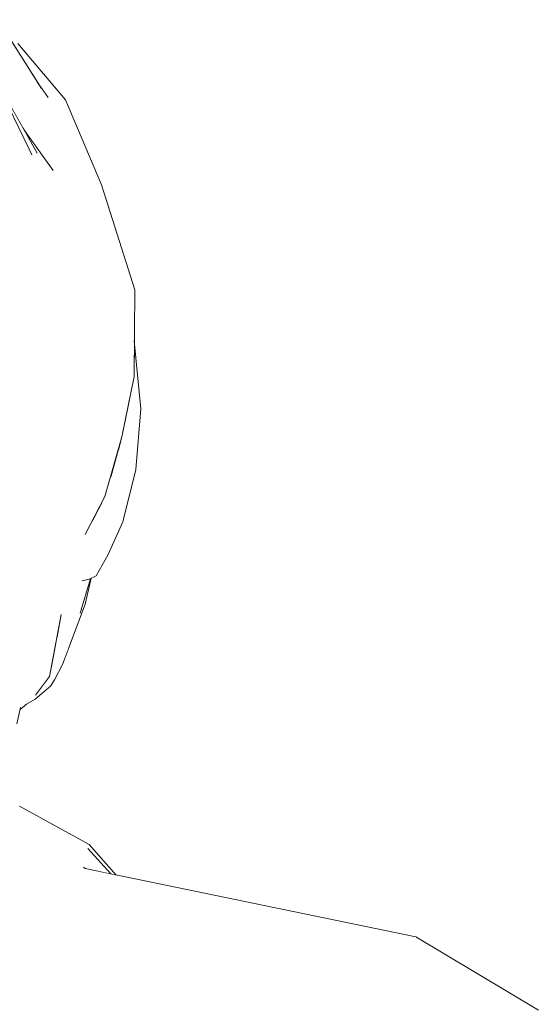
# Model space of a CAD drawing. Header units: millimetres. Extents: x 0 to 650, y -1 to 707.
# Tile 109 of 256: x 480.89 to 482.35, y 351.12 to 353.89. Entities that reach past the tile are written whole.
import ezdxf
from ezdxf.xclip import XClip

# ---------------------------------------------------------------- set-up
doc = ezdxf.new("R2010")
doc.units = ezdxf.units.MM
doc.header["$MEASUREMENT"] = 0
doc.header["$XCLIPFRAME"] = 0
doc.linetypes.add('Wipeout_Contour', pattern=[1000, 0, -1000])
doc.layers.add('Interior - Mobiliário .ARQ', color=7, linetype='Continuous')

# ---------------------------------------------------------------- blocks, each defined once
blk = doc.blocks.new('Desenho_2_2', base_point=(960.5741, 336.178))
at = {"color": 254, "linetype": 'Wipeout_Contour', "lineweight": 0, "ltscale": 2386.473386}
blk.add_wipeout([(480.943, 353.5171), (480.818, 353.7393), (480.9203, 353.528), (480.9279, 353.512)], dxfattribs=at).dxf.layer = 'Interior - Mobiliário .ARQ'
at = {"color": 254, "linetype": 'Wipeout_Contour', "lineweight": 0, "ltscale": 1791.338486}
blk.add_wipeout([(481.1615, 353.1802), (481.0906, 353.4296), (481.0786, 353.443)], dxfattribs=at).dxf.layer = 'Interior - Mobiliário .ARQ'
at = {"color": 254, "linetype": 'Wipeout_Contour', "lineweight": 0, "ltscale": 1790.396279}
blk.add_wipeout([(481.0257, 353.2582), (480.9982, 353.2663), (480.9567, 353.0152)], dxfattribs=at).dxf.layer = 'Interior - Mobiliário .ARQ'
at = {"color": 254, "linetype": 'Wipeout_Contour', "lineweight": 0, "ltscale": 1790.55821}
blk.add_wipeout([(481.1808, 352.8443), (481.182, 352.7188), (481.2161, 352.8881)], dxfattribs=at).dxf.layer = 'Interior - Mobiliário .ARQ'
at = {"color": 254, "linetype": 'Wipeout_Contour', "lineweight": 0, "ltscale": 1789.197064}
blk.add_wipeout([(481.1342, 352.5509), (481.1056, 352.6396), (481.0695, 352.5698)], dxfattribs=at).dxf.layer = 'Interior - Mobiliário .ARQ'
at = {"color": 254, "linetype": 'Wipeout_Contour', "lineweight": 0, "ltscale": 1788.540964}
blk.add_wipeout([(480.995, 352.1359), (481.0173, 352.2101), (481.0108, 352.2188)], dxfattribs=at).dxf.layer = 'Interior - Mobiliário .ARQ'
at = {"color": 254, "linetype": 'Wipeout_Contour', "lineweight": 0, "ltscale": 1787.53711}
blk.add_wipeout([(480.9381, 351.9918), (480.9133, 351.9665), (480.938, 351.98)], dxfattribs=at).dxf.layer = 'Interior - Mobiliário .ARQ'
at = {"color": 254, "linetype": 'Wipeout_Contour', "lineweight": 0, "ltscale": 1787.412272}
blk.add_wipeout([(480.8935, 351.6789), (480.638, 351.6823), (481.0901, 351.5712)], dxfattribs=at).dxf.layer = 'Interior - Mobiliário .ARQ'
at = {"color": 254, "linetype": 'Wipeout_Contour', "lineweight": 0, "ltscale": 1788.469976}
blk.add_wipeout([(481.8665, 350.8412), (482.1209, 350.7434), (482.0098, 351.311)], dxfattribs=at).dxf.layer = 'Interior - Mobiliário .ARQ'
at = {"color": 254, "linetype": 'Wipeout_Contour', "lineweight": 0, "ltscale": 2387.612472}
blk.add_wipeout([(480.9874, 353.6668), (480.9142, 353.7635), (480.9444, 353.7155), (480.9741, 353.6733)], dxfattribs=at).dxf.layer = 'Interior - Mobiliário .ARQ'
at = {"color": 254, "linetype": 'Wipeout_Contour', "lineweight": 0, "ltscale": 1790.411574}
blk.add_wipeout([(480.9616, 353.5052), (480.9131, 353.5702), (480.943, 353.5171)], dxfattribs=at).dxf.layer = 'Interior - Mobiliário .ARQ'
at = {"color": 254, "linetype": 'Wipeout_Contour', "lineweight": 0, "ltscale": 1791.210216}
blk.add_wipeout([(481.0009, 353.4612), (480.9881, 353.468), (481.0795, 353.2357)], dxfattribs=at).dxf.layer = 'Interior - Mobiliário .ARQ'
at = {"color": 254, "linetype": 'Wipeout_Contour', "lineweight": 0, "ltscale": 1789.34533}
blk.add_wipeout([(481.0365, 352.5861), (480.9982, 352.4919), (481.0695, 352.5698)], dxfattribs=at).dxf.layer = 'Interior - Mobiliário .ARQ'
at = {"color": 254, "linetype": 'Wipeout_Contour', "lineweight": 0, "ltscale": 1788.190653}
blk.add_wipeout([(480.8937, 351.9885), (480.9117, 352.2448), (480.8484, 352.225)], dxfattribs=at).dxf.layer = 'Interior - Mobiliário .ARQ'
at = {"color": 254, "linetype": 'Wipeout_Contour', "lineweight": 0, "ltscale": 1788.55874}
blk.add_wipeout([(481.0149, 352.0776), (481.0788, 352.2475), (481.0645, 352.2221)], dxfattribs=at).dxf.layer = 'Interior - Mobiliário .ARQ'
at = {"color": 254, "linetype": 'Wipeout_Contour', "lineweight": 0, "ltscale": 1787.911032}
blk.add_wipeout([(480.9806, 352.0171), (480.9925, 352.035), (480.9504, 352.0002)], dxfattribs=at).dxf.layer = 'Interior - Mobiliário .ARQ'
at = {"color": 254, "linetype": 'Wipeout_Contour', "lineweight": 0, "ltscale": 1786.645599}
blk.add_wipeout([(480.2244, 351.4709), (481.0857, 351.5601), (481.0901, 351.5712)], dxfattribs=at).dxf.layer = 'Interior - Mobiliário .ARQ'
at = {"color": 254, "linetype": 'Wipeout_Contour', "lineweight": 0, "ltscale": 1789.487848}
blk.add_wipeout([(482.3549, 351.1046), (482.0098, 351.311), (482.1209, 350.7434)], dxfattribs=at).dxf.layer = 'Interior - Mobiliário .ARQ'
at = {"color": 254, "linetype": 'Wipeout_Contour', "lineweight": 0, "ltscale": 1790.356533}
blk.add_wipeout([(480.9696, 353.2798), (480.9567, 353.0152), (480.9795, 353.2628)], dxfattribs=at).dxf.layer = 'Interior - Mobiliário .ARQ'
at = {"color": 254, "linetype": 'Wipeout_Contour', "lineweight": 0, "ltscale": 1789.386393}
blk.add_wipeout([(480.9747, 352.6147), (480.9982, 352.4919), (481.0365, 352.5861)], dxfattribs=at).dxf.layer = 'Interior - Mobiliário .ARQ'
at = {"color": 254, "linetype": 'Wipeout_Contour', "lineweight": 0, "ltscale": 1788.429083}
blk.add_wipeout([(480.8558, 352.4667), (480.8484, 352.225), (480.9117, 352.2448)], dxfattribs=at).dxf.layer = 'Interior - Mobiliário .ARQ'
at = {"color": 254, "linetype": 'Wipeout_Contour', "lineweight": 0, "ltscale": 1788.792597}
blk.add_wipeout([(481.0783, 352.4436), (481.0043, 352.2297), (481.0108, 352.2188)], dxfattribs=at).dxf.layer = 'Interior - Mobiliário .ARQ'
at = {"color": 254, "linetype": 'Wipeout_Contour', "lineweight": 0, "ltscale": 1788.21051}
blk.add_wipeout([(480.9504, 352.0002), (480.938, 351.98), (480.9806, 352.0171)], dxfattribs=at).dxf.layer = 'Interior - Mobiliário .ARQ'
at = {"color": 254, "linetype": 'Wipeout_Contour', "lineweight": 0, "ltscale": 1786.196307}
blk.add_wipeout([(480.2244, 351.4655), (481.0857, 351.5601), (480.2244, 351.4709)], dxfattribs=at).dxf.layer = 'Interior - Mobiliário .ARQ'
at = {"color": 254, "linetype": 'Wipeout_Contour', "lineweight": 0, "ltscale": 1790.414653}
blk.add_wipeout([(480.9982, 353.2663), (480.9795, 353.2628), (480.9567, 353.0152)], dxfattribs=at).dxf.layer = 'Interior - Mobiliário .ARQ'
at = {"color": 254, "linetype": 'Wipeout_Contour', "lineweight": 0, "ltscale": 1788.864208}
blk.add_wipeout([(480.9117, 352.2448), (480.9651, 352.4802), (480.8558, 352.4667)], dxfattribs=at).dxf.layer = 'Interior - Mobiliário .ARQ'
at = {"color": 254, "linetype": 'Wipeout_Contour', "lineweight": 0, "ltscale": 1788.42342}
blk.add_wipeout([(481.0108, 352.2188), (481.0043, 352.2297), (480.9775, 352.0436)], dxfattribs=at).dxf.layer = 'Interior - Mobiliário .ARQ'
at = {"color": 254, "linetype": 'Wipeout_Contour', "lineweight": 0, "ltscale": 1786.556926}
blk.add_wipeout([(481.0736, 351.5075), (480.2264, 351.4006), (481.0785, 351.5031)], dxfattribs=at).dxf.layer = 'Interior - Mobiliário .ARQ'
at = {"color": 254, "linetype": 'Wipeout_Contour', "lineweight": 0, "ltscale": 1790.979916}
blk.add_wipeout([(480.9616, 353.5052), (480.943, 353.5171), (480.9982, 353.2663)], dxfattribs=at).dxf.layer = 'Interior - Mobiliário .ARQ'
at = {"color": 254, "linetype": 'Wipeout_Contour', "lineweight": 0, "ltscale": 1789.02858}
blk.add_wipeout([(480.9567, 353.0152), (480.8122, 352.7821), (480.894, 352.7818)], dxfattribs=at).dxf.layer = 'Interior - Mobiliário .ARQ'
at = {"color": 254, "linetype": 'Wipeout_Contour', "lineweight": 0, "ltscale": 1788.39719}
blk.add_wipeout([(480.8558, 352.4667), (480.9651, 352.4802), (480.9397, 352.6194)], dxfattribs=at).dxf.layer = 'Interior - Mobiliário .ARQ'
at = {"color": 254, "linetype": 'Wipeout_Contour', "lineweight": 0, "ltscale": 2384.363702}
blk.add_wipeout([(480.9587, 352.019), (480.9504, 352.0002), (480.9925, 352.035), (480.9778, 352.0452)], dxfattribs=at).dxf.layer = 'Interior - Mobiliário .ARQ'
at = {"color": 254, "linetype": 'Wipeout_Contour', "lineweight": 0, "ltscale": 1786.335641}
blk.add_wipeout([(480.2244, 351.4655), (481.0736, 351.5075), (481.0857, 351.5601)], dxfattribs=at).dxf.layer = 'Interior - Mobiliário .ARQ'
at = {"color": 254, "linetype": 'Wipeout_Contour', "lineweight": 0, "ltscale": 1790.160869}
blk.add_wipeout([(480.9982, 353.2663), (481.0257, 353.2582), (480.9616, 353.5052)], dxfattribs=at).dxf.layer = 'Interior - Mobiliário .ARQ'
at = {"color": 254, "linetype": 'Wipeout_Contour', "lineweight": 0, "ltscale": 1789.918544}
blk.add_wipeout([(480.8122, 352.7821), (480.9567, 353.0152), (480.8534, 353.0336)], dxfattribs=at).dxf.layer = 'Interior - Mobiliário .ARQ'
at = {"color": 254, "linetype": 'Wipeout_Contour', "lineweight": 0, "ltscale": 1789.385127}
blk.add_wipeout([(480.9397, 352.6194), (480.8701, 352.632), (480.8558, 352.4667)], dxfattribs=at).dxf.layer = 'Interior - Mobiliário .ARQ'
at = {"color": 254, "linetype": 'Wipeout_Contour', "lineweight": 0, "ltscale": 2384.52502}
blk.add_wipeout([(480.9778, 352.0452), (480.9925, 352.035), (481.0149, 352.0776), (480.9795, 352.0541)], dxfattribs=at).dxf.layer = 'Interior - Mobiliário .ARQ'
at = {"color": 254, "linetype": 'Wipeout_Contour', "lineweight": 0, "ltscale": 1786.731728}
blk.add_wipeout([(481.0901, 351.5712), (480.638, 351.6823), (480.2372, 351.6404)], dxfattribs=at).dxf.layer = 'Interior - Mobiliário .ARQ'
at = {"color": 254, "linetype": 'Wipeout_Contour', "lineweight": 0, "ltscale": 1786.429016}
blk.add_wipeout([(481.0736, 351.5075), (480.2244, 351.4655), (480.2264, 351.406)], dxfattribs=at).dxf.layer = 'Interior - Mobiliário .ARQ'
at = {"color": 254, "linetype": 'Wipeout_Contour', "lineweight": 0, "ltscale": 1790.224234}
blk.add_wipeout([(481.1224, 353.2216), (481.0009, 353.4612), (481.0795, 353.2357)], dxfattribs=at).dxf.layer = 'Interior - Mobiliário .ARQ'
at = {"color": 254, "linetype": 'Wipeout_Contour', "lineweight": 0, "ltscale": 1789.133373}
blk.add_wipeout([(480.9747, 352.6147), (480.9397, 352.6194), (480.9651, 352.4802)], dxfattribs=at).dxf.layer = 'Interior - Mobiliário .ARQ'
at = {"color": 254, "linetype": 'Wipeout_Contour', "lineweight": 0, "ltscale": 2384.434848}
blk.add_wipeout([(480.9795, 352.0541), (481.0149, 352.0776), (481.0645, 352.2221), (480.9821, 352.0679)], dxfattribs=at).dxf.layer = 'Interior - Mobiliário .ARQ'
at = {"color": 254, "linetype": 'Wipeout_Contour', "lineweight": 0, "ltscale": 1786.622753}
blk.add_wipeout([(480.2244, 351.4709), (481.0901, 351.5712), (480.2372, 351.6404)], dxfattribs=at).dxf.layer = 'Interior - Mobiliário .ARQ'
at = {"color": 254, "linetype": 'Wipeout_Contour', "lineweight": 0, "ltscale": 1791.03098}
blk.add_wipeout([(481.0009, 353.4612), (481.1224, 353.2216), (481.0549, 353.4766)], dxfattribs=at).dxf.layer = 'Interior - Mobiliário .ARQ'
at = {"color": 254, "linetype": 'Wipeout_Contour', "lineweight": 0, "ltscale": 1788.935743}
blk.add_wipeout([(480.9651, 352.4802), (480.9982, 352.4919), (480.9747, 352.6147)], dxfattribs=at).dxf.layer = 'Interior - Mobiliário .ARQ'
at = {"color": 254, "linetype": 'Wipeout_Contour', "lineweight": 0, "ltscale": 2385.096885}
blk.add_wipeout([(480.9821, 352.0679), (481.0645, 352.2221), (481.0173, 352.2101), (480.9921, 352.1205)], dxfattribs=at).dxf.layer = 'Interior - Mobiliário .ARQ'
at = {"color": 254, "linetype": 'Wipeout_Contour', "lineweight": 0, "ltscale": 2383.494654}
blk.add_wipeout([(481.0901, 351.5712), (481.0857, 351.5601), (481.1508, 351.4882), (481.1657, 351.4851)], dxfattribs=at).dxf.layer = 'Interior - Mobiliário .ARQ'
at = {"color": 254, "linetype": 'Wipeout_Contour', "lineweight": 0, "ltscale": 1790.362229}
blk.add_wipeout([(481.0786, 353.443), (481.0906, 353.4296), (480.9874, 353.6668)], dxfattribs=at).dxf.layer = 'Interior - Mobiliário .ARQ'
at = {"color": 254, "linetype": 'Wipeout_Contour', "lineweight": 0, "ltscale": 1788.915076}
blk.add_wipeout([(480.9982, 352.4919), (480.9651, 352.4802), (480.9117, 352.2448)], dxfattribs=at).dxf.layer = 'Interior - Mobiliário .ARQ'
at = {"color": 254, "linetype": 'Wipeout_Contour', "lineweight": 0, "ltscale": 1789.320961}
blk.add_wipeout([(481.07, 352.3134), (481.0645, 352.2221), (481.0938, 352.32)], dxfattribs=at).dxf.layer = 'Interior - Mobiliário .ARQ'
at = {"color": 254, "linetype": 'Wipeout_Contour', "lineweight": 0, "ltscale": 1786.207904}
blk.add_wipeout([(480.2264, 351.4006), (480.2308, 350.8288), (481.0785, 351.5031)], dxfattribs=at).dxf.layer = 'Interior - Mobiliário .ARQ'
at = {"color": 254, "linetype": 'Wipeout_Contour', "lineweight": 0, "ltscale": 1791.564093}
blk.add_wipeout([(480.9874, 353.6668), (480.9741, 353.6733), (481.0786, 353.443)], dxfattribs=at).dxf.layer = 'Interior - Mobiliário .ARQ'
at = {"color": 254, "linetype": 'Wipeout_Contour', "lineweight": 0, "ltscale": 1788.479306}
blk.add_wipeout([(480.9117, 352.2448), (480.9349, 352.2477), (480.9982, 352.4919)], dxfattribs=at).dxf.layer = 'Interior - Mobiliário .ARQ'
at = {"color": 254, "linetype": 'Wipeout_Contour', "lineweight": 0, "ltscale": 1789.310446}
blk.add_wipeout([(481.143, 352.3876), (481.1067, 352.4214), (481.0895, 352.318)], dxfattribs=at).dxf.layer = 'Interior - Mobiliário .ARQ'
at = {"color": 254, "linetype": 'Wipeout_Contour', "lineweight": 0, "ltscale": 1788.14129}
blk.add_wipeout([(481.07, 352.3134), (481.0173, 352.2101), (481.0645, 352.2221)], dxfattribs=at).dxf.layer = 'Interior - Mobiliário .ARQ'
at = {"color": 254, "linetype": 'Wipeout_Contour', "lineweight": 0, "ltscale": 1785.623052}
blk.add_wipeout([(481.0785, 351.5031), (480.2308, 350.8288), (481.3119, 350.8322)], dxfattribs=at).dxf.layer = 'Interior - Mobiliário .ARQ'
at = {"color": 254, "linetype": 'Wipeout_Contour', "lineweight": 0, "ltscale": 1790.649629}
blk.add_wipeout([(481.0009, 353.4612), (481.0549, 353.4766), (480.955, 353.6989)], dxfattribs=at).dxf.layer = 'Interior - Mobiliário .ARQ'
at = {"color": 254, "linetype": 'Wipeout_Contour', "lineweight": 0, "ltscale": 1788.901529}
blk.add_wipeout([(481.0895, 352.318), (481.109, 352.3272), (481.143, 352.3876)], dxfattribs=at).dxf.layer = 'Interior - Mobiliário .ARQ'
at = {"color": 254, "linetype": 'Wipeout_Contour', "lineweight": 0, "ltscale": 1788.538116}
blk.add_wipeout([(480.9349, 352.2477), (480.9117, 352.2448), (480.8937, 351.9885)], dxfattribs=at).dxf.layer = 'Interior - Mobiliário .ARQ'
at = {"color": 254, "linetype": 'Wipeout_Contour', "lineweight": 0, "ltscale": 1787.661994}
blk.add_wipeout([(481.0857, 351.5601), (481.0736, 351.5075), (481.1508, 351.4882)], dxfattribs=at).dxf.layer = 'Interior - Mobiliário .ARQ'
at = {"layer": 'Interior - Mobiliário .ARQ', "color": 7, "linetype": 'Continuous', "lineweight": 0}
blk.add_line((480.8935, 351.6789), (481.0901, 351.5712), dxfattribs=at)
at = {"color": 254, "linetype": 'Wipeout_Contour', "lineweight": 0, "ltscale": 1791.033916}
blk.add_wipeout([(480.955, 353.6989), (480.8713, 353.6979), (481.0009, 353.4612)], dxfattribs=at).dxf.layer = 'Interior - Mobiliário .ARQ'
at = {"color": 254, "linetype": 'Wipeout_Contour', "lineweight": 0, "ltscale": 1788.761789}
blk.add_wipeout([(481.1471, 352.5189), (481.1067, 352.4214), (481.143, 352.3876)], dxfattribs=at).dxf.layer = 'Interior - Mobiliário .ARQ'
at = {"color": 254, "linetype": 'Wipeout_Contour', "lineweight": 0, "ltscale": 1787.775752}
blk.add_wipeout([(480.8937, 351.9885), (480.9174, 352.0159), (480.9349, 352.2477)], dxfattribs=at).dxf.layer = 'Interior - Mobiliário .ARQ'
at = {"color": 254, "linetype": 'Wipeout_Contour', "lineweight": 0, "ltscale": 1788.162802}
blk.add_wipeout([(482.0098, 351.311), (481.0785, 351.5031), (481.8665, 350.8412)], dxfattribs=at).dxf.layer = 'Interior - Mobiliário .ARQ'
at = {"layer": 'Interior - Mobiliário .ARQ', "color": 7, "linetype": 'Continuous', "lineweight": 0}
blk.add_line((482.3549, 351.1046), (482.0098, 351.311), dxfattribs=at)
at = {"color": 254, "linetype": 'Wipeout_Contour', "lineweight": 0, "ltscale": 2984.305554}
blk.add_wipeout([(481.0009, 353.4612), (480.8966, 353.5996), (480.9071, 353.5809), (480.9616, 353.5052), (480.9855, 353.4715)], dxfattribs=at).dxf.layer = 'Interior - Mobiliário .ARQ'
at = {"color": 254, "linetype": 'Wipeout_Contour', "lineweight": 0, "ltscale": 1789.766782}
blk.add_wipeout([(481.143, 352.3876), (481.1846, 352.479), (481.1471, 352.5189)], dxfattribs=at).dxf.layer = 'Interior - Mobiliário .ARQ'
at = {"color": 254, "linetype": 'Wipeout_Contour', "lineweight": 0, "ltscale": 1787.959244}
blk.add_wipeout([(480.8966, 351.9563), (480.9381, 351.9918), (480.9174, 352.0159)], dxfattribs=at).dxf.layer = 'Interior - Mobiliário .ARQ'
at = {"color": 254, "linetype": 'Wipeout_Contour', "lineweight": 0, "ltscale": 1787.35085}
blk.add_wipeout([(481.8665, 350.8412), (481.0785, 351.5031), (481.3119, 350.8322)], dxfattribs=at).dxf.layer = 'Interior - Mobiliário .ARQ'
at = {"layer": 'Interior - Mobiliário .ARQ', "color": 7, "linetype": 'Continuous', "lineweight": 0}
for p, q in [((481.0857, 351.5601), (481.1508, 351.4882)), ((481.0901, 351.5712), (481.1657, 351.4851)), ((481.0785, 351.5031), (481.0736, 351.5075)), ((482.0098, 351.311), (481.0785, 351.5031))]:
    blk.add_line(p, q, dxfattribs=at)
at = {"color": 254, "linetype": 'Wipeout_Contour', "lineweight": 0, "ltscale": 2388.401382}
blk.add_wipeout([(480.8713, 353.6979), (480.8453, 353.6908), (480.8966, 353.5996), (481.0009, 353.4612)], dxfattribs=at).dxf.layer = 'Interior - Mobiliário .ARQ'
at = {"color": 254, "linetype": 'Wipeout_Contour', "lineweight": 0, "ltscale": 2982.555138}
blk.add_wipeout([(481.1342, 352.5509), (481.1247, 352.5327), (481.1471, 352.5189), (481.1847, 352.6767), (481.1466, 352.5946)], dxfattribs=at).dxf.layer = 'Interior - Mobiliário .ARQ'
at = {"color": 254, "linetype": 'Wipeout_Contour', "lineweight": 0, "ltscale": 1788.123202}
blk.add_wipeout([(480.9775, 352.0436), (480.9174, 352.0159), (480.9381, 351.9918)], dxfattribs=at).dxf.layer = 'Interior - Mobiliário .ARQ'
at = {"color": 254, "linetype": 'Wipeout_Contour', "lineweight": 0, "ltscale": 1791.541354}
blk.add_wipeout([(480.955, 353.6989), (480.8391, 353.8826), (480.8085, 353.8927)], dxfattribs=at).dxf.layer = 'Interior - Mobiliário .ARQ'
at = {"color": 254, "linetype": 'Wipeout_Contour', "lineweight": 0, "ltscale": 1789.785838}
blk.add_wipeout([(481.1466, 352.5946), (481.1847, 352.6767), (481.1724, 352.6849)], dxfattribs=at).dxf.layer = 'Interior - Mobiliário .ARQ'
at = {"color": 254, "linetype": 'Wipeout_Contour', "lineweight": 0, "ltscale": 1788.515996}
blk.add_wipeout([(480.9775, 352.0436), (481.0043, 352.2297), (480.9349, 352.2477)], dxfattribs=at).dxf.layer = 'Interior - Mobiliário .ARQ'
at = {"layer": 'Interior - Mobiliário .ARQ', "color": 7, "linetype": 'Continuous', "lineweight": 0}
blk.add_line((480.9925, 352.035), (481.0149, 352.0776), dxfattribs=at)
at = {"color": 254, "linetype": 'Wipeout_Contour', "lineweight": 0, "ltscale": 1790.722016}
blk.add_wipeout([(480.8085, 353.8927), (480.8713, 353.6979), (480.955, 353.6989)], dxfattribs=at).dxf.layer = 'Interior - Mobiliário .ARQ'
at = {"color": 254, "linetype": 'Wipeout_Contour', "lineweight": 0, "ltscale": 1788.952783}
blk.add_wipeout([(481.1847, 352.6767), (481.1471, 352.5189), (481.1846, 352.479)], dxfattribs=at).dxf.layer = 'Interior - Mobiliário .ARQ'
at = {"color": 254, "linetype": 'Wipeout_Contour', "lineweight": 0, "ltscale": 1789.405747}
blk.add_wipeout([(481.0043, 352.2297), (481.0783, 352.4436), (480.9982, 352.4919)], dxfattribs=at).dxf.layer = 'Interior - Mobiliário .ARQ'
at = {"color": 254, "linetype": 'Wipeout_Contour', "lineweight": 0, "ltscale": 1788.110892}
blk.add_wipeout([(480.9349, 352.2477), (480.9174, 352.0159), (480.9775, 352.0436)], dxfattribs=at).dxf.layer = 'Interior - Mobiliário .ARQ'
at = {"layer": 'Interior - Mobiliário .ARQ', "color": 7, "linetype": 'Continuous', "lineweight": 0}
for p, q in [((480.9381, 351.9918), (480.9775, 352.0436)), ((480.9806, 352.0171), (480.938, 351.98)), ((480.9806, 352.0171), (480.9925, 352.035))]:
    blk.add_line(p, q, dxfattribs=at)
at = {"color": 254, "linetype": 'Wipeout_Contour', "lineweight": 0, "ltscale": 1790.459111}
blk.add_wipeout([(480.955, 353.6989), (481.0549, 353.4766), (481.0786, 353.443)], dxfattribs=at).dxf.layer = 'Interior - Mobiliário .ARQ'
at = {"color": 254, "linetype": 'Wipeout_Contour', "lineweight": 0, "ltscale": 1790.199236}
blk.add_wipeout([(481.1846, 352.479), (481.2215, 352.6264), (481.1847, 352.6767)], dxfattribs=at).dxf.layer = 'Interior - Mobiliário .ARQ'
at = {"color": 254, "linetype": 'Wipeout_Contour', "lineweight": 0, "ltscale": 1788.059046}
blk.add_wipeout([(480.9982, 352.4919), (480.9349, 352.2477), (481.0043, 352.2297)], dxfattribs=at).dxf.layer = 'Interior - Mobiliário .ARQ'
at = {"color": 254, "linetype": 'Wipeout_Contour', "lineweight": 0, "ltscale": 1788.196109}
blk.add_wipeout([(480.8966, 351.9563), (480.9174, 352.0159), (480.8937, 351.9885)], dxfattribs=at).dxf.layer = 'Interior - Mobiliário .ARQ'
at = {"layer": 'Interior - Mobiliário .ARQ', "color": 7, "linetype": 'Continuous', "lineweight": 0}
blk.add_line((480.9133, 351.9665), (480.938, 351.98), dxfattribs=at)
at = {"color": 254, "linetype": 'Wipeout_Contour', "lineweight": 0, "ltscale": 1791.492499}
blk.add_wipeout([(481.0786, 353.443), (480.9741, 353.6733), (480.955, 353.6989)], dxfattribs=at).dxf.layer = 'Interior - Mobiliário .ARQ'
at = {"color": 254, "linetype": 'Wipeout_Contour', "lineweight": 0, "ltscale": 2983.19343}
blk.add_wipeout([(481.182, 352.7188), (481.1724, 352.6849), (481.1847, 352.6767), (481.2149, 352.8488), (481.2007, 352.8117)], dxfattribs=at).dxf.layer = 'Interior - Mobiliário .ARQ'
at = {"color": 254, "linetype": 'Wipeout_Contour', "lineweight": 0, "ltscale": 1787.631755}
blk.add_wipeout([(480.8937, 351.9885), (480.8856, 351.9107), (480.8966, 351.9563)], dxfattribs=at).dxf.layer = 'Interior - Mobiliário .ARQ'
at = {"layer": 'Interior - Mobiliário .ARQ', "color": 7, "linetype": 'Continuous', "lineweight": 0}
for p, q in [((480.9133, 351.9665), (480.8953, 351.9509)), ((480.8966, 351.9563), (480.8856, 351.9107))]:
    blk.add_line(p, q, dxfattribs=at)
at = {"color": 254, "linetype": 'Wipeout_Contour', "lineweight": 0, "ltscale": 1790.465686}
blk.add_wipeout([(480.9874, 353.6668), (481.0906, 353.4296), (481.1242, 353.4275)], dxfattribs=at).dxf.layer = 'Interior - Mobiliário .ARQ'
at = {"color": 254, "linetype": 'Wipeout_Contour', "lineweight": 0, "ltscale": 2984.469861}
blk.add_wipeout([(481.214, 352.8774), (481.2149, 352.8488), (481.2352, 352.7974), (481.2169, 352.989), (481.2161, 352.8881)], dxfattribs=at).dxf.layer = 'Interior - Mobiliário .ARQ'
at = {"color": 254, "linetype": 'Wipeout_Contour', "lineweight": 0, "ltscale": 1791.537433}
blk.add_wipeout([(481.1242, 353.4275), (481.0228, 353.6673), (480.9874, 353.6668)], dxfattribs=at).dxf.layer = 'Interior - Mobiliário .ARQ'
at = {"color": 254, "linetype": 'Wipeout_Contour', "lineweight": 0, "ltscale": 1790.610409}
blk.add_wipeout([(480.8892, 353.826), (480.9874, 353.6668), (481.0228, 353.6673)], dxfattribs=at).dxf.layer = 'Interior - Mobiliário .ARQ'
at = {"color": 254, "linetype": 'Wipeout_Contour', "lineweight": 0, "ltscale": 1789.917806}
blk.add_wipeout([(480.9696, 353.2798), (480.9795, 353.2628), (480.9279, 353.512)], dxfattribs=at).dxf.layer = 'Interior - Mobiliário .ARQ'
at = {"color": 254, "linetype": 'Wipeout_Contour', "lineweight": 0, "ltscale": 1790.268881}
blk.add_wipeout([(481.1242, 353.4275), (481.2006, 353.1612), (481.2181, 353.1328)], dxfattribs=at).dxf.layer = 'Interior - Mobiliário .ARQ'
at = {"color": 254, "linetype": 'Wipeout_Contour', "lineweight": 0, "ltscale": 2388.826565}
blk.add_wipeout([(480.8728, 353.829), (480.9142, 353.7635), (480.9874, 353.6668), (480.8892, 353.826)], dxfattribs=at).dxf.layer = 'Interior - Mobiliário .ARQ'
at = {"color": 254, "linetype": 'Wipeout_Contour', "lineweight": 0, "ltscale": 1791.067021}
blk.add_wipeout([(480.9279, 353.512), (480.9203, 353.528), (480.9696, 353.2798)], dxfattribs=at).dxf.layer = 'Interior - Mobiliário .ARQ'
at = {"color": 254, "linetype": 'Wipeout_Contour', "lineweight": 0, "ltscale": 1791.282685}
blk.add_wipeout([(481.2006, 353.1612), (481.1242, 353.4275), (481.0906, 353.4296)], dxfattribs=at).dxf.layer = 'Interior - Mobiliário .ARQ'
at = {"color": 254, "linetype": 'Wipeout_Contour', "lineweight": 0, "ltscale": 1789.746307}
blk.add_wipeout([(481.1808, 352.8443), (481.2161, 352.8881), (481.2181, 353.1328)], dxfattribs=at).dxf.layer = 'Interior - Mobiliário .ARQ'
at = {"layer": 'Interior - Mobiliário .ARQ', "color": 7, "linetype": 'Continuous', "lineweight": 0}
blk.add_line((480.9444, 353.7155), (480.9741, 353.6733), dxfattribs=at)
at = {"color": 254, "linetype": 'Wipeout_Contour', "lineweight": 0, "ltscale": 1791.072479}
blk.add_wipeout([(480.9982, 353.2663), (480.943, 353.5171), (480.9279, 353.512)], dxfattribs=at).dxf.layer = 'Interior - Mobiliário .ARQ'
at = {"color": 254, "linetype": 'Wipeout_Contour', "lineweight": 0, "ltscale": 1790.34738}
blk.add_wipeout([(481.0906, 353.4296), (481.1615, 353.1802), (481.2006, 353.1612)], dxfattribs=at).dxf.layer = 'Interior - Mobiliário .ARQ'
at = {"color": 254, "linetype": 'Wipeout_Contour', "lineweight": 0, "ltscale": 1789.960778}
blk.add_wipeout([(480.9279, 353.512), (480.9795, 353.2628), (480.9982, 353.2663)], dxfattribs=at).dxf.layer = 'Interior - Mobiliário .ARQ'
at = {"color": 254, "linetype": 'Wipeout_Contour', "lineweight": 0, "ltscale": 1791.238222}
blk.add_wipeout([(481.1615, 353.1802), (481.0786, 353.443), (481.0549, 353.4766)], dxfattribs=at).dxf.layer = 'Interior - Mobiliário .ARQ'
at = {"color": 254, "linetype": 'Wipeout_Contour', "lineweight": 0, "ltscale": 1790.679296}
blk.add_wipeout([(481.2006, 353.1612), (481.1808, 352.8443), (481.2181, 353.1328)], dxfattribs=at).dxf.layer = 'Interior - Mobiliário .ARQ'
at = {"layer": 'Interior - Mobiliário .ARQ', "color": 7, "linetype": 'Continuous', "lineweight": 0}
blk.add_line((481.2181, 353.1328), (481.2161, 352.8881), dxfattribs=at)
at = {"color": 254, "linetype": 'Wipeout_Contour', "lineweight": 0, "ltscale": 1790.369035}
blk.add_wipeout([(481.1615, 353.1802), (481.0549, 353.4766), (481.1224, 353.2216)], dxfattribs=at).dxf.layer = 'Interior - Mobiliário .ARQ'
at = {"color": 254, "linetype": 'Wipeout_Contour', "lineweight": 0, "ltscale": 1789.645181}
blk.add_wipeout([(481.1808, 352.8443), (481.1056, 352.6396), (481.1342, 352.5509)], dxfattribs=at).dxf.layer = 'Interior - Mobiliário .ARQ'
at = {"color": 254, "linetype": 'Wipeout_Contour', "lineweight": 0, "ltscale": 1791.072065}
blk.add_wipeout([(480.9616, 353.5052), (481.0795, 353.2357), (480.9881, 353.468)], dxfattribs=at).dxf.layer = 'Interior - Mobiliário .ARQ'
at = {"color": 254, "linetype": 'Wipeout_Contour', "lineweight": 0, "ltscale": 1789.809559}
blk.add_wipeout([(481.1224, 353.2216), (481.0752, 352.9266), (481.1409, 352.8632)], dxfattribs=at).dxf.layer = 'Interior - Mobiliário .ARQ'
at = {"color": 254, "linetype": 'Wipeout_Contour', "lineweight": 0, "ltscale": 1789.433645}
blk.add_wipeout([(481.1342, 352.5509), (481.182, 352.7188), (481.1808, 352.8443)], dxfattribs=at).dxf.layer = 'Interior - Mobiliário .ARQ'
at = {"color": 254, "linetype": 'Wipeout_Contour', "lineweight": 0, "ltscale": 1789.215856}
blk.add_wipeout([(481.0365, 352.5861), (481.0695, 352.5698), (481.1056, 352.6396)], dxfattribs=at).dxf.layer = 'Interior - Mobiliário .ARQ'
at = {"color": 254, "linetype": 'Wipeout_Contour', "lineweight": 0, "ltscale": 1790.259801}
blk.add_wipeout([(480.9616, 353.5052), (481.0257, 353.2582), (481.0795, 353.2357)], dxfattribs=at).dxf.layer = 'Interior - Mobiliário .ARQ'
at = {"color": 254, "linetype": 'Wipeout_Contour', "lineweight": 0, "ltscale": 1790.645071}
blk.add_wipeout([(481.1615, 353.1802), (481.1224, 353.2216), (481.1409, 352.8632)], dxfattribs=at).dxf.layer = 'Interior - Mobiliário .ARQ'
at = {"color": 254, "linetype": 'Wipeout_Contour', "lineweight": 0, "ltscale": 1789.509601}
blk.add_wipeout([(481.1056, 352.6396), (481.0712, 352.6666), (481.0365, 352.5861)], dxfattribs=at).dxf.layer = 'Interior - Mobiliário .ARQ'
at = {"color": 254, "linetype": 'Wipeout_Contour', "lineweight": 0, "ltscale": 1789.776327}
blk.add_wipeout([(481.0783, 352.4436), (481.1342, 352.5509), (481.0695, 352.5698)], dxfattribs=at).dxf.layer = 'Interior - Mobiliário .ARQ'
at = {"layer": 'Interior - Mobiliário .ARQ', "color": 7, "linetype": 'Continuous', "lineweight": 0}
blk.add_line((481.1242, 353.4275), (481.0228, 353.6673), dxfattribs=at)
at = {"color": 254, "linetype": 'Wipeout_Contour', "lineweight": 0, "ltscale": 1790.627886}
blk.add_wipeout([(480.9696, 353.2798), (480.9203, 353.528), (480.8369, 353.5477)], dxfattribs=at).dxf.layer = 'Interior - Mobiliário .ARQ'
at = {"color": 254, "linetype": 'Wipeout_Contour', "lineweight": 0, "ltscale": 1789.145451}
blk.add_wipeout([(481.0018, 352.74), (480.9747, 352.6147), (481.0365, 352.5861)], dxfattribs=at).dxf.layer = 'Interior - Mobiliário .ARQ'
at = {"color": 254, "linetype": 'Wipeout_Contour', "lineweight": 0, "ltscale": 1788.746707}
blk.add_wipeout([(481.0695, 352.5698), (480.9982, 352.4919), (481.0783, 352.4436)], dxfattribs=at).dxf.layer = 'Interior - Mobiliário .ARQ'
at = {"color": 254, "linetype": 'Wipeout_Contour', "lineweight": 0, "ltscale": 1790.242442}
blk.add_wipeout([(480.8369, 353.5477), (480.877, 353.3092), (480.9696, 353.2798)], dxfattribs=at).dxf.layer = 'Interior - Mobiliário .ARQ'
at = {"color": 254, "linetype": 'Wipeout_Contour', "lineweight": 0, "ltscale": 1789.402627}
blk.add_wipeout([(481.0365, 352.5861), (481.0712, 352.6666), (481.0018, 352.74)], dxfattribs=at).dxf.layer = 'Interior - Mobiliário .ARQ'
at = {"color": 254, "linetype": 'Wipeout_Contour', "lineweight": 0, "ltscale": 1789.459765}
blk.add_wipeout([(481.0895, 352.318), (481.1067, 352.4214), (481.0837, 352.4371)], dxfattribs=at).dxf.layer = 'Interior - Mobiliário .ARQ'
at = {"layer": 'Interior - Mobiliário .ARQ', "color": 7, "linetype": 'Continuous', "lineweight": 0}
for p, q in [((480.9616, 353.5052), (480.9881, 353.468)), ((481.109, 352.3272), (481.143, 352.3876))]:
    blk.add_line(p, q, dxfattribs=at)
at = {"color": 254, "linetype": 'Wipeout_Contour', "lineweight": 0, "ltscale": 1790.266246}
blk.add_wipeout([(480.7205, 353.7994), (480.8369, 353.5477), (480.9203, 353.528)], dxfattribs=at).dxf.layer = 'Interior - Mobiliário .ARQ'
at = {"color": 254, "linetype": 'Wipeout_Contour', "lineweight": 0, "ltscale": 1789.816443}
blk.add_wipeout([(480.877, 353.3092), (480.8534, 353.0336), (480.9567, 353.0152)], dxfattribs=at).dxf.layer = 'Interior - Mobiliário .ARQ'
at = {"color": 254, "linetype": 'Wipeout_Contour', "lineweight": 0, "ltscale": 1788.897348}
blk.add_wipeout([(480.9397, 352.6194), (480.9747, 352.6147), (481.0018, 352.74)], dxfattribs=at).dxf.layer = 'Interior - Mobiliário .ARQ'
at = {"color": 254, "linetype": 'Wipeout_Contour', "lineweight": 0, "ltscale": 2386.414875}
blk.add_wipeout([(481.1067, 352.4214), (481.1471, 352.5189), (481.1247, 352.5327), (481.1176, 352.519)], dxfattribs=at).dxf.layer = 'Interior - Mobiliário .ARQ'
at = {"color": 254, "linetype": 'Wipeout_Contour', "lineweight": 0, "ltscale": 1788.516967}
blk.add_wipeout([(481.0837, 352.4371), (481.07, 352.3134), (481.0895, 352.318)], dxfattribs=at).dxf.layer = 'Interior - Mobiliário .ARQ'
at = {"layer": 'Interior - Mobiliário .ARQ', "color": 7, "linetype": 'Continuous', "lineweight": 0}
blk.add_line((481.1846, 352.479), (481.143, 352.3876), dxfattribs=at)
at = {"color": 254, "linetype": 'Wipeout_Contour', "lineweight": 0, "ltscale": 1791.049543}
blk.add_wipeout([(480.7967, 353.7832), (480.7205, 353.7994), (480.9203, 353.528)], dxfattribs=at).dxf.layer = 'Interior - Mobiliário .ARQ'
at = {"color": 254, "linetype": 'Wipeout_Contour', "lineweight": 0, "ltscale": 1790.041899}
blk.add_wipeout([(480.9567, 353.0152), (480.9696, 353.2798), (480.877, 353.3092)], dxfattribs=at).dxf.layer = 'Interior - Mobiliário .ARQ'
at = {"color": 254, "linetype": 'Wipeout_Contour', "lineweight": 0, "ltscale": 1789.651539}
blk.add_wipeout([(481.0018, 352.74), (480.9621, 352.7512), (480.9397, 352.6194)], dxfattribs=at).dxf.layer = 'Interior - Mobiliário .ARQ'
at = {"color": 254, "linetype": 'Wipeout_Contour', "lineweight": 0, "ltscale": 2385.320377}
blk.add_wipeout([(481.1036, 352.4921), (481.0837, 352.4371), (481.1067, 352.4214), (481.1176, 352.519)], dxfattribs=at).dxf.layer = 'Interior - Mobiliário .ARQ'
at = {"color": 254, "linetype": 'Wipeout_Contour', "lineweight": 0, "ltscale": 1788.711774}
blk.add_wipeout([(481.0108, 352.2188), (481.0173, 352.2101), (481.07, 352.3134)], dxfattribs=at).dxf.layer = 'Interior - Mobiliário .ARQ'
at = {"layer": 'Interior - Mobiliário .ARQ', "color": 7, "linetype": 'Continuous', "lineweight": 0}
for p, q in [((480.8391, 353.8826), (480.955, 353.6989)), ((481.0228, 353.6673), (480.8892, 353.826)), ((480.7967, 353.7832), (480.9203, 353.528)), ((480.818, 353.7393), (480.943, 353.5171)), ((480.9616, 353.5052), (480.9071, 353.5809)), ((480.9279, 353.512), (480.9203, 353.528))]:
    blk.add_line(p, q, dxfattribs=at)
at = {"color": 254, "linetype": 'Wipeout_Contour', "lineweight": 0, "ltscale": 1788.67769}
blk.add_wipeout([(480.8701, 352.632), (480.9397, 352.6194), (480.9621, 352.7512)], dxfattribs=at).dxf.layer = 'Interior - Mobiliário .ARQ'
at = {"color": 254, "linetype": 'Wipeout_Contour', "lineweight": 0, "ltscale": 1788.537419}
blk.add_wipeout([(481.07, 352.3134), (481.0837, 352.4371), (481.0108, 352.2188)], dxfattribs=at).dxf.layer = 'Interior - Mobiliário .ARQ'
at = {"layer": 'Interior - Mobiliário .ARQ', "color": 7, "linetype": 'Continuous', "lineweight": 0}
for p, q in [((481.1342, 352.5509), (481.0783, 352.4436)), ((481.0108, 352.2188), (480.9775, 352.0436))]:
    blk.add_line(p, q, dxfattribs=at)
at = {"color": 254, "linetype": 'Wipeout_Contour', "lineweight": 0, "ltscale": 1789.551692}
blk.add_wipeout([(480.9621, 352.7512), (480.894, 352.7818), (480.8701, 352.632)], dxfattribs=at).dxf.layer = 'Interior - Mobiliário .ARQ'
at = {"color": 254, "linetype": 'Wipeout_Contour', "lineweight": 0, "ltscale": 1788.657867}
blk.add_wipeout([(481.0645, 352.2221), (481.0788, 352.2475), (481.0944, 352.3203)], dxfattribs=at).dxf.layer = 'Interior - Mobiliário .ARQ'
at = {"layer": 'Interior - Mobiliário .ARQ', "color": 7, "linetype": 'Continuous', "lineweight": 0}
for p, q in [((481.0938, 352.32), (481.0645, 352.2221)), ((481.0957, 352.3209), (481.0788, 352.2475)), ((481.109, 352.3272), (481.0895, 352.318)), ((481.0895, 352.318), (481.07, 352.3134)), ((481.0788, 352.2475), (481.0149, 352.0776))]:
    blk.add_line(p, q, dxfattribs=at)
at = {"color": 254, "linetype": 'Wipeout_Contour', "lineweight": 0, "ltscale": 1789.891181}
blk.add_wipeout([(481.0752, 352.9266), (481.0334, 352.9343), (480.9621, 352.7512)], dxfattribs=at).dxf.layer = 'Interior - Mobiliário .ARQ'
at = {"color": 254, "linetype": 'Wipeout_Contour', "lineweight": 0, "ltscale": 1789.444738}
blk.add_wipeout([(480.9621, 352.7512), (481.0018, 352.74), (481.0752, 352.9266)], dxfattribs=at).dxf.layer = 'Interior - Mobiliário .ARQ'
at = {"color": 254, "linetype": 'Wipeout_Contour', "lineweight": 0, "ltscale": 1788.911954}
blk.add_wipeout([(480.9567, 353.0152), (480.894, 352.7818), (480.9621, 352.7512)], dxfattribs=at).dxf.layer = 'Interior - Mobiliário .ARQ'
at = {"color": 254, "linetype": 'Wipeout_Contour', "lineweight": 0, "ltscale": 1789.134645}
blk.add_wipeout([(481.0752, 352.9266), (481.0018, 352.74), (481.0712, 352.6666)], dxfattribs=at).dxf.layer = 'Interior - Mobiliário .ARQ'
at = {"color": 254, "linetype": 'Wipeout_Contour', "lineweight": 0, "ltscale": 1790.142542}
blk.add_wipeout([(480.9621, 352.7512), (481.0334, 352.9343), (480.9567, 353.0152)], dxfattribs=at).dxf.layer = 'Interior - Mobiliário .ARQ'
at = {"color": 254, "linetype": 'Wipeout_Contour', "lineweight": 0, "ltscale": 1790.315202}
blk.add_wipeout([(481.0712, 352.6666), (481.1409, 352.8632), (481.0752, 352.9266)], dxfattribs=at).dxf.layer = 'Interior - Mobiliário .ARQ'
at = {"color": 254, "linetype": 'Wipeout_Contour', "lineweight": 0, "ltscale": 1789.478295}
blk.add_wipeout([(480.7801, 352.6325), (480.894, 352.7818), (480.8122, 352.7821)], dxfattribs=at).dxf.layer = 'Interior - Mobiliário .ARQ'
at = {"color": 254, "linetype": 'Wipeout_Contour', "lineweight": 0, "ltscale": 1789.825669}
blk.add_wipeout([(480.9567, 353.0152), (481.0334, 352.9343), (481.0795, 353.2357)], dxfattribs=at).dxf.layer = 'Interior - Mobiliário .ARQ'
at = {"color": 254, "linetype": 'Wipeout_Contour', "lineweight": 0, "ltscale": 1789.443262}
blk.add_wipeout([(481.1409, 352.8632), (481.0712, 352.6666), (481.1056, 352.6396)], dxfattribs=at).dxf.layer = 'Interior - Mobiliário .ARQ'
at = {"color": 254, "linetype": 'Wipeout_Contour', "lineweight": 0, "ltscale": 1790.439757}
blk.add_wipeout([(481.0795, 353.2357), (481.0257, 353.2582), (480.9567, 353.0152)], dxfattribs=at).dxf.layer = 'Interior - Mobiliário .ARQ'
at = {"color": 254, "linetype": 'Wipeout_Contour', "lineweight": 0, "ltscale": 1790.125713}
blk.add_wipeout([(481.1056, 352.6396), (481.1808, 352.8443), (481.1409, 352.8632)], dxfattribs=at).dxf.layer = 'Interior - Mobiliário .ARQ'
at = {"color": 254, "linetype": 'Wipeout_Contour', "lineweight": 0, "ltscale": 1789.496357}
blk.add_wipeout([(481.0795, 353.2357), (481.0334, 352.9343), (481.0752, 352.9266)], dxfattribs=at).dxf.layer = 'Interior - Mobiliário .ARQ'
at = {"color": 254, "linetype": 'Wipeout_Contour', "lineweight": 0, "ltscale": 1790.712121}
blk.add_wipeout([(481.2006, 353.1612), (481.1615, 353.1802), (481.1808, 352.8443)], dxfattribs=at).dxf.layer = 'Interior - Mobiliário .ARQ'
at = {"color": 254, "linetype": 'Wipeout_Contour', "lineweight": 0, "ltscale": 1790.946797}
blk.add_wipeout([(481.0752, 352.9266), (481.1224, 353.2216), (481.0795, 353.2357)], dxfattribs=at).dxf.layer = 'Interior - Mobiliário .ARQ'
at = {"color": 254, "linetype": 'Wipeout_Contour', "lineweight": 0, "ltscale": 1789.944989}
blk.add_wipeout([(481.1409, 352.8632), (481.1808, 352.8443), (481.1615, 353.1802)], dxfattribs=at).dxf.layer = 'Interior - Mobiliário .ARQ'
at = {"layer": 'Interior - Mobiliário .ARQ', "color": 7, "linetype": 'Continuous', "lineweight": 0}
blk.add_line((481.2181, 353.1328), (481.1242, 353.4275), dxfattribs=at)
at = {"color": 254, "linetype": 'Wipeout_Contour', "lineweight": 0, "ltscale": 1790.048745}
blk.add_wipeout([(481.2352, 352.7974), (481.2149, 352.8488), (481.1847, 352.6767)], dxfattribs=at).dxf.layer = 'Interior - Mobiliário .ARQ'
at = {"color": 254, "linetype": 'Wipeout_Contour', "lineweight": 0, "ltscale": 1789.57551}
blk.add_wipeout([(481.1847, 352.6767), (481.2215, 352.6264), (481.2352, 352.7974)], dxfattribs=at).dxf.layer = 'Interior - Mobiliário .ARQ'
at = {"layer": 'Interior - Mobiliário .ARQ', "color": 7, "linetype": 'Continuous', "lineweight": 0}
for p, q in [((481.2352, 352.7974), (481.2169, 352.989)), ((481.2161, 352.8881), (481.182, 352.7188)), ((481.2215, 352.6264), (481.2352, 352.7974)), ((481.182, 352.7188), (481.1342, 352.5509)), ((481.2215, 352.6264), (481.1846, 352.479))]:
    blk.add_line(p, q, dxfattribs=at)

msp = doc.modelspace()

# ---------------------------------------------------------------- block references
at = {"color": 7, "linetype": 'Continuous', "lineweight": 0}
ref = msp.add_blockref('Desenho_2_2', (960.5741, 336.178), dxfattribs=at)
XClip(ref).set_block_clipping_path([(351.923237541, 325.8360772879), (633.5139366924, 392.5007536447)])

doc.saveas('drawing.dxf')
